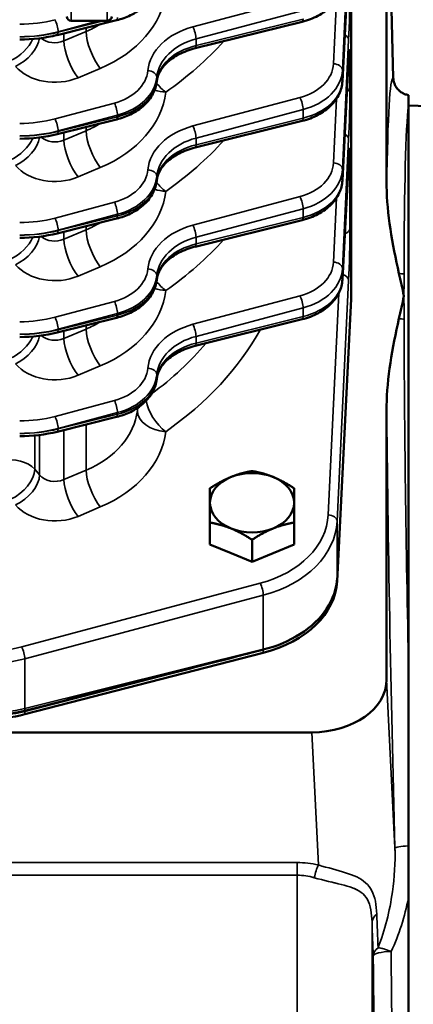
# Model space of a CAD drawing. Header units: inches. Extents: x 1 to 271, y 5 to 171.
# Tile 66 of 256: x 50.25 to 52.88, y 132.78 to 139.36. Entities that reach past the tile are written whole.
import ezdxf

# ---------------------------------------------------------------- set-up
doc = ezdxf.new("R2010")
doc.units = ezdxf.units.IN
doc.header["$LTSCALE"] = 8
doc.header["$MEASUREMENT"] = 0
doc.layers.add('Visible (ANSI)', color=7, linetype='Continuous', lineweight=50)
doc.layers.add('Visible Narrow (ANSI)', color=7, linetype='Continuous', lineweight=35)

msp = doc.modelspace()

# ---------------------------------------------------------------- linework, layer by layer
at = {"layer": 'Visible (ANSI)'}
for p, q in [((52.4678, 137.5374), (52.4678, 140.0182)), ((52.7046, 139.9312), (52.7046, 138.2483)), ((52.7249, 139.9312), (52.7485, 138.9736)), ((52.4504, 139.7563), (52.4092, 138.9505)), ((50.9005, 139.3584), (50.5034, 139.2597)), ((50.8378, 139.3535), (50.5978, 139.3535)), ((52.1403, 139.3483), (51.4249, 139.1707)), ((50.9799, 139.1438), (50.9799, 139.1438)), ((52.4504, 139.0933), (52.4092, 138.2876)), ((52.8501, 138.8581), (52.8501, 138.7861)), ((52.8501, 138.7861), (52.8501, 135.0769)), ((53.1221, 138.7786), (52.8508, 138.7881)), ((50.9005, 138.6955), (50.5034, 138.5968)), ((52.1403, 138.6854), (51.4249, 138.5078)), ((50.9799, 138.4809), (50.9799, 138.4809)), ((52.4508, 138.437), (52.4092, 137.6247)), ((50.9005, 138.0325), (50.5034, 137.9339)), ((52.1403, 138.0225), (51.4249, 137.8448)), ((50.9799, 137.818), (50.9799, 137.818)), ((52.4669, 137.497), (52.3737, 135.6092)), ((52.4669, 137.5189), (52.4678, 137.5374)), ((52.4673, 137.5155), (52.4673, 137.5281)), ((50.9005, 137.3696), (50.5034, 137.271)), ((52.1403, 137.3596), (51.4249, 137.1819)), ((50.9696, 137.1475), (50.9696, 137.1475)), ((50.3223, 136.9899), (50.3223, 136.9899)), ((52.7046, 136.7819), (52.7046, 134.9519)), ((50.9005, 136.7067), (50.5034, 136.6081)), ((50.7467, 136.1767), (50.7467, 136.1767)), ((51.5243, 135.8531), (51.5243, 136.0008)), ((52.0863, 135.8531), (52.0863, 136.0008)), ((51.6648, 135.7958), (51.5243, 135.8531)), ((51.8053, 135.7384), (51.8053, 135.886)), ((52.0863, 135.8531), (51.9458, 135.7958)), ((51.8053, 135.7384), (51.6648, 135.7958)), ((51.9458, 135.7958), (51.8053, 135.7384)), ((51.8806, 135.1293), (50.2864, 134.719)), ((50.2864, 134.741), (51.7075, 135.1067)), ((52.8501, 135.0769), (52.8501, 135.0769)), ((52.2043, 134.5983), (49.3149, 134.5983)), ((52.8501, 133.4907), (52.8501, 130.3416)), ((52.6506, 133.1685), (52.6506, 133.1685)), ((52.6506, 133.1239), (52.6506, 133.1239))]:
    msp.add_line(p, q, dxfattribs=at)
for centre, radius, start, end in [((50.5978, 139.3835), 0.03, 180, 270), ((50.8378, 139.3835), 0.03, 270, 0), ((52.8501, 138.7681), 0.02, 88, 90)]:
    msp.add_arc(centre, radius, start, end, dxfattribs=at)
for centre, major_axis, ratio, start_param, end_param in [((50.886, 139.4166), (0.0145, -0.0582), 0.250272, 0, 0.005617), ((52.1258, 139.4066), (0.0145, -0.0582), 0.250272, 0, 0.005617), ((52.3905, 139.0964), (0.0599, -0.0031), 0.730909, 0, 0.002124), ((50.886, 138.7537), (0.0145, -0.0582), 0.250272, 0, 0.005617), ((52.1258, 138.7437), (0.0145, -0.0582), 0.250272, 0, 0.005617), ((52.3909, 138.4401), (0.0599, -0.0031), 0.730909, 0, 0.002124), ((50.886, 138.0908), (0.0145, -0.0582), 0.250272, 0, 0.005618), ((52.1258, 138.0807), (0.0145, -0.0582), 0.250272, 0, 0.005618), ((51.7173, 137.5155), (0.75, 0), 0.707107, 6.248279, 6.283185), ((50.886, 137.4279), (0.0145, -0.0582), 0.250272, 0, 0.005618), ((52.1258, 137.4178), (0.0145, -0.0582), 0.250272, 0, 0.005618), ((50.886, 136.7649), (0.0145, -0.0582), 0.250272, 0, 0.005618), ((51.8053, 136.1332), (-0.281, 0), 0.707107, 5.235988, 6.283185), ((51.8053, 136.1332), (-0.281, 0), 0.707107, 4.18879, 5.235988), ((51.8053, 136.1332), (0.281, 0), 0.707107, 0, 1.047198), ((51.8053, 136.1332), (-0.281, 0), 0.707107, 0, 1.047198), ((51.8053, 136.1332), (0.281, 0), 0.707107, 5.235988, 6.283185), ((51.8053, 136.1332), (0.281, 0), 0.707107, 4.18879, 5.235988), ((51.6241, 135.6277), (0.75, 0), 0.707107, 5.061455, 6.248279), ((51.6241, 135.6495), (0.75, 0), 0.707107, 5.443788, 6.248279), ((51.7196, 135.5353), (0.6266, 0.0912), 0.645673, 4.877287, 5.318649), ((52.1779, 135.3179), (-9.442, -2.4299), 0.008969, 1.518644, 1.536992), ((52.1779, 135.3179), (-9.442, -2.4299), 0.008969, 1.366732, 1.518644), ((52.2043, 134.9519), (0.5003, 0), 0.706676, 4.712389, 6.283185), ((50.0299, 135.2393), (0.75, 0), 0.707107, 4.712389, 5.061455), ((50.0628, 135.1096), (0.6484, 0.0319), 0.612886, 4.632384, 5.033234), ((50.0299, 135.2174), (-0.75, 0), 0.707107, 1.570796, 1.919862)]:
    msp.add_ellipse(centre, major_axis=major_axis, ratio=ratio, start_param=start_param, end_param=end_param, dxfattribs=at)
for points, knots in [([(51.1686, 139.6126), (51.1656, 139.5833), (51.1565, 139.5542), (51.1277, 139.5), (51.1075, 139.4743), (51.0572, 139.4283), (51.0262, 139.4078), (50.9638, 139.3776), (50.9329, 139.3665), (50.9008, 139.3585)], [0, 0, 0, 0, 0.283889, 0.283889, 0.575629, 0.575629, 0.88688, 0.88688, 1.145409, 1.145409, 1.145409, 1.145409]), ([(52.4092, 139.6135), (52.4077, 139.5842), (52.4001, 139.5548), (52.3741, 139.4999), (52.3553, 139.4738), (52.3078, 139.4266), (52.2781, 139.4054), (52.2134, 139.3712), (52.1778, 139.3577), (52.1406, 139.3484)], [0, 0, 0, 0, 0.283132, 0.283132, 0.572716, 0.572716, 0.880754, 0.880754, 1.180369, 1.180369, 1.180369, 1.180369]), ([(51.425, 139.1707), (51.3864, 139.1611), (51.3498, 139.1473), (51.2851, 139.1138), (51.2563, 139.0935), (51.2114, 139.0503), (51.1947, 139.027), (51.1755, 138.9857), (51.1704, 138.9676), (51.1686, 138.9497)], [0, 0, 0, 0, 0.315557, 0.315557, 0.635833, 0.635833, 0.953959, 0.953959, 1.199652, 1.199652, 1.199652, 1.199652]), ([(52.4545, 139.1503), (52.4545, 139.1503), (52.4544, 139.15), (52.4542, 139.1484), (52.4539, 139.1461), (52.4532, 139.1381), (52.4526, 139.1309), (52.4516, 139.114), (52.451, 139.1044), (52.4505, 139.0937)], [0.2639964, 0.2639964, 0.2639964, 0.2639964, 0.2944014, 0.2944014, 0.3700768, 0.3700768, 0.5001561, 0.5001561, 0.6209744, 0.6209744, 0.6209744, 0.6209744]), ([(51.1686, 138.9497), (51.1657, 138.9209), (51.1567, 138.8924), (51.1287, 138.8389), (51.1089, 138.8134), (51.059, 138.7665), (51.0273, 138.7453), (50.964, 138.7147), (50.933, 138.7036), (50.9008, 138.6956)], [0, 0, 0, 0, 0.278019, 0.278019, 0.567703, 0.567703, 0.886228, 0.886228, 1.145403, 1.145403, 1.145403, 1.145403]), ([(52.4092, 138.9506), (52.4077, 138.9213), (52.4001, 138.8919), (52.3741, 138.837), (52.3553, 138.8109), (52.3078, 138.7637), (52.2781, 138.7425), (52.2134, 138.7083), (52.1778, 138.6948), (52.1406, 138.6855)], [0, 0, 0, 0, 0.283137, 0.283137, 0.572724, 0.572724, 0.880759, 0.880759, 1.180372, 1.180372, 1.180372, 1.180372]), ([(52.8501, 138.8581), (52.8413, 138.8595), (52.8326, 138.8619), (52.8243, 138.8652), (52.8158, 138.8686), (52.8078, 138.873), (52.795, 138.8817), (52.7899, 138.8858), (52.7819, 138.8935), (52.7787, 138.8969), (52.77, 138.9074), (52.7651, 138.915), (52.7603, 138.9248), (52.7595, 138.9265), (52.7551, 138.9366), (52.7524, 138.9453), (52.7494, 138.9606), (52.7487, 138.9671), (52.7485, 138.9736)], [0.0465513, 0.0465513, 0.0465513, 0.0465513, 0.1148129, 0.1148129, 0.1148129, 0.1844821, 0.1844821, 0.2339077, 0.2339077, 0.2693552, 0.2693552, 0.3386251, 0.3386251, 0.3529634, 0.3529634, 0.4222476, 0.4222476, 0.4719995, 0.4719995, 0.4719995, 0.4719995]), ([(51.425, 138.5078), (51.3864, 138.4982), (51.3498, 138.4844), (51.2851, 138.4509), (51.2563, 138.4306), (51.2114, 138.3874), (51.1947, 138.364), (51.1755, 138.3228), (51.1704, 138.3047), (51.1686, 138.2867)], [0, 0, 0, 0, 0.315562, 0.315562, 0.63584, 0.63584, 0.953963, 0.953963, 1.199652, 1.199652, 1.199652, 1.199652]), ([(52.4546, 138.4914), (52.4546, 138.4914), (52.4546, 138.4914), (52.4546, 138.4914), (52.4545, 138.4906), (52.4541, 138.4873), (52.4538, 138.4837), (52.4528, 138.4722), (52.4522, 138.4627), (52.4513, 138.447), (52.4511, 138.4423), (52.4508, 138.4374)], [0.2625881, 0.2625881, 0.2625881, 0.2625881, 0.2644639, 0.2644639, 0.3138955, 0.3138955, 0.4045014, 0.4045014, 0.5478511, 0.5478511, 0.6035785, 0.6035785, 0.6035785, 0.6035785]), ([(51.1686, 138.2867), (51.1657, 138.258), (51.1567, 138.2295), (51.1287, 138.1759), (51.1089, 138.1505), (51.059, 138.1036), (51.0273, 138.0823), (50.964, 138.0518), (50.933, 138.0407), (50.9008, 138.0326)], [0, 0, 0, 0, 0.278022, 0.278022, 0.567709, 0.567709, 0.886233, 0.886233, 1.145406, 1.145406, 1.145406, 1.145406]), ([(52.4092, 138.2877), (52.4077, 138.2589), (52.4002, 138.2302), (52.375, 138.1761), (52.3567, 138.1501), (52.3096, 138.102), (52.2792, 138.08), (52.2135, 138.0454), (52.1779, 138.0319), (52.1406, 138.0226)], [0, 0, 0, 0, 0.276963, 0.276963, 0.564125, 0.564125, 0.880416, 0.880416, 1.180362, 1.180362, 1.180362, 1.180362]), ([(51.425, 137.8449), (51.3864, 137.8353), (51.3498, 137.8215), (51.2851, 137.788), (51.2563, 137.7677), (51.2114, 137.7245), (51.1947, 137.7011), (51.1755, 137.6599), (51.1704, 137.6418), (51.1686, 137.6238)], [0, 0, 0, 0, 0.315567, 0.315567, 0.635849, 0.635849, 0.953967, 0.953967, 1.199653, 1.199653, 1.199653, 1.199653]), ([(51.1686, 137.6238), (51.1657, 137.5951), (51.1567, 137.5665), (51.1287, 137.513), (51.1089, 137.4875), (51.059, 137.4407), (51.0273, 137.4194), (50.964, 137.3889), (50.933, 137.3777), (50.9008, 137.3697)], [0, 0, 0, 0, 0.278026, 0.278026, 0.567716, 0.567716, 0.886238, 0.886238, 1.14541, 1.14541, 1.14541, 1.14541]), ([(52.4092, 137.6247), (52.4077, 137.596), (52.4002, 137.5673), (52.375, 137.5131), (52.3567, 137.4872), (52.3096, 137.4391), (52.2792, 137.417), (52.2135, 137.3824), (52.1779, 137.369), (52.1406, 137.3597)], [0, 0, 0, 0, 0.276967, 0.276967, 0.564133, 0.564133, 0.880422, 0.880422, 1.180366, 1.180366, 1.180366, 1.180366]), ([(52.7864, 137.6664), (52.7919, 137.6414), (52.7974, 137.6166), (52.8087, 137.5663), (52.8145, 137.5409), (52.8203, 137.5155), (52.8203, 137.5153), (52.8204, 137.5151)], [-0.5464072, -0.5464072, -0.5464072, -0.5464072, -0.2754789, -0.2754789, 0, 0, 0.0017883, 0.0017883, 0.0017883, 0.0017883]), ([(52.8204, 137.5151), (52.8203, 137.515), (52.8203, 137.5148), (52.8145, 137.4894), (52.8087, 137.4639), (52.7974, 137.4137), (52.7919, 137.3888), (52.7864, 137.3639)], [-0.5502779, -0.5502779, -0.5502779, -0.5502779, -0.5484829, -0.5484829, -0.2719574, -0.2719574, 0, 0, 0, 0]), ([(51.425, 137.182), (51.3864, 137.1724), (51.3498, 137.1586), (51.2851, 137.125), (51.2563, 137.1048), (51.2114, 137.0616), (51.1947, 137.0382), (51.1755, 136.997), (51.1704, 136.9789), (51.1686, 136.9609)], [0, 0, 0, 0, 0.315574, 0.315574, 0.63586, 0.63586, 0.953972, 0.953972, 1.199654, 1.199654, 1.199654, 1.199654]), ([(51.1686, 136.9609), (51.1656, 136.9316), (51.1565, 136.9025), (51.1277, 136.8483), (51.1075, 136.8227), (51.0572, 136.7767), (51.0262, 136.7562), (50.9638, 136.726), (50.9329, 136.7148), (50.9008, 136.7068)], [0, 0, 0, 0, 0.283912, 0.283912, 0.575664, 0.575664, 0.886902, 0.886902, 1.145423, 1.145423, 1.145423, 1.145423]), ([(52.85, 133.8389), (52.8501, 134.0452), (52.8501, 134.2526), (52.8501, 134.6663), (52.8501, 134.8726), (52.8501, 135.0769)], [0, 0, 0, 0, 1.57786, 1.57786, 3.155718, 3.155718, 3.155718, 3.155718]), ([(52.8501, 133.4907), (52.8501, 133.5187), (52.8501, 133.5481), (52.8501, 133.6069), (52.8501, 133.6353), (52.8501, 133.6936), (52.8501, 133.7224), (52.8501, 133.7809), (52.8501, 133.8097), (52.85, 133.8389)], [0.0000058, 0.0000058, 0.0000058, 0.0000058, 0.2172168, 0.2172168, 0.4302081, 0.4302081, 0.644559, 0.644559, 0.8576259, 0.8576259, 0.8576259, 0.8576259])]:
    msp.add_open_spline(points, degree=3, knots=knots, dxfattribs=at)
for points in [[(50.5034, 139.2598), (50.4235, 139.2399), (50.3376, 139.2296), (50.2529, 139.2296)], [(50.5034, 138.5969), (50.4235, 138.577), (50.3376, 138.5667), (50.2529, 138.5667)], [(52.7046, 138.2483), (52.7046, 138.0686), (52.744, 137.8601), (52.7864, 137.6664)], [(50.5034, 137.9339), (50.4235, 137.9141), (50.3376, 137.9038), (50.2529, 137.9038)], [(52.7864, 137.3639), (52.744, 137.1702), (52.7046, 136.9617), (52.7046, 136.7819)], [(50.5034, 137.271), (50.4235, 137.2512), (50.3376, 137.2409), (50.2529, 137.2409)], [(50.5034, 136.6081), (50.4235, 136.5883), (50.3376, 136.5779), (50.2529, 136.5779)]]:
    msp.add_open_spline(points, degree=3, dxfattribs=at)
for points in [[(51.5243, 136.2302), (51.5996, 136.2787), (51.6648, 136.3053)], [(51.6648, 136.3053), (51.73, 136.3319), (51.8053, 136.3449)], [(51.8053, 136.3449), (51.8806, 136.3319), (51.9458, 136.3053)], [(51.9458, 136.3053), (52.011, 136.2787), (52.0863, 136.2302)], [(51.5243, 136.1332), (51.5243, 136.1865), (51.5243, 136.2302)], [(52.0863, 136.2302), (52.0863, 136.1865), (52.0863, 136.1332)], [(51.5243, 136.0008), (51.5243, 136.08), (51.5243, 136.1332)], [(52.0863, 136.1332), (52.0863, 136.08), (52.0863, 136.0008)], [(51.6648, 135.9612), (51.5996, 135.9878), (51.5243, 136.0008)], [(52.0863, 136.0008), (52.011, 135.9878), (51.9458, 135.9612)], [(51.8053, 135.886), (51.73, 135.9345), (51.6648, 135.9612)], [(51.9458, 135.9612), (51.8806, 135.9345), (51.8053, 135.886)]]:
    msp.add_rational_spline(points, [1, 1.0379548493, 1], degree=2, dxfattribs=at)
at = {"layer": 'Visible Narrow (ANSI)'}
for p, q in [((50.5978, 139.3535), (50.5978, 141.0417)), ((50.8378, 141.0417), (50.8378, 139.3535)), ((52.4093, 139.0249), (52.4505, 139.8889)), ((52.4505, 139.7578), (52.4093, 138.9521)), ((52.1258, 139.5051), (51.4105, 139.3145)), ((52.3698, 139.4966), (52.3493, 139.0673)), ((51.431, 139.2338), (52.1463, 139.4243)), ((50.8129, 139.3535), (50.5094, 139.2781)), ((50.5094, 139.2813), (50.7804, 139.3535)), ((52.1463, 139.3667), (51.431, 139.189)), ((50.5094, 139.2781), (50.5094, 139.2813)), ((50.6964, 139.2828), (50.5477, 139.22)), ((50.5477, 139.22), (50.5477, 139.2708)), ((50.6964, 139.3077), (50.6964, 139.2828)), ((51.431, 139.189), (51.431, 139.2338)), ((52.4093, 138.362), (52.4505, 139.226)), ((52.4505, 139.0949), (52.4093, 138.2892)), ((52.4589, 138.9104), (52.4589, 139.0889)), ((50.6427, 138.9741), (50.7914, 139.0369)), ((52.3573, 139.0667), (52.3573, 139.0667)), ((52.4093, 138.9521), (52.4093, 139.0249)), ((51.1688, 138.9527), (51.1688, 138.9777)), ((51.2251, 138.8797), (51.2251, 138.8797)), ((52.1258, 138.8422), (51.4105, 138.6516)), ((52.3698, 138.8337), (52.3493, 138.4044)), ((50.886, 138.8049), (50.4889, 138.6992)), ((51.431, 138.5708), (52.1463, 138.7614)), ((52.1463, 138.7614), (52.1463, 138.7038)), ((52.8508, 138.7881), (52.8508, 130.3416)), ((50.5094, 138.6184), (50.9065, 138.7242)), ((50.9065, 138.7138), (50.5094, 138.6152)), ((50.9065, 138.7242), (50.9065, 138.7138)), ((52.1463, 138.7038), (51.431, 138.5261)), ((50.5094, 138.6152), (50.5094, 138.6184)), ((50.6964, 138.6199), (50.5477, 138.5571)), ((50.6964, 138.6448), (50.6964, 138.6199)), ((50.5477, 138.5571), (50.5477, 138.6078)), ((51.431, 138.5261), (51.431, 138.5708)), ((52.4093, 137.6991), (52.4505, 138.5631)), ((52.4508, 138.4386), (52.4093, 137.6263)), ((52.4589, 137.9671), (52.4589, 138.4328)), ((50.6427, 138.3111), (50.7914, 138.374)), ((52.3573, 138.4038), (52.3573, 138.4038)), ((52.4093, 138.2892), (52.4093, 138.362)), ((51.1688, 138.2898), (51.1688, 138.3148)), ((52.1258, 138.1792), (51.4105, 137.9887)), ((52.3698, 138.1712), (52.3493, 137.7415)), ((50.886, 138.142), (50.4889, 138.0363)), ((51.431, 137.9079), (52.1463, 138.0985)), ((52.1463, 138.0985), (52.1463, 138.0409)), ((50.5094, 137.9555), (50.9065, 138.0612)), ((50.9065, 138.0509), (50.5094, 137.9523)), ((50.9065, 138.0612), (50.9065, 138.0509)), ((52.1463, 138.0409), (51.431, 137.8632)), ((50.5094, 137.9523), (50.5094, 137.9555)), ((50.6964, 137.957), (50.5477, 137.8942)), ((50.6964, 137.9818), (50.6964, 137.957)), ((50.5477, 137.8942), (50.5477, 137.9449)), ((51.431, 137.8632), (51.431, 137.9079)), ((50.6427, 137.6482), (50.7914, 137.711)), ((52.3573, 137.7409), (52.3573, 137.7409)), ((52.4093, 137.6263), (52.4093, 137.6991)), ((51.1688, 137.6269), (51.1688, 137.6518)), ((52.3737, 136.0097), (52.4505, 137.6198)), ((52.1258, 137.5163), (51.4105, 137.3258)), ((52.3844, 137.5335), (52.3137, 136.0521)), ((52.4669, 137.497), (52.4669, 137.5189)), ((50.886, 137.4791), (50.4889, 137.3733)), ((51.431, 137.245), (52.1463, 137.4355)), ((52.1463, 137.4355), (52.1463, 137.378)), ((50.5094, 137.2926), (50.9065, 137.3983)), ((50.9065, 137.388), (50.5094, 137.2894)), ((50.9065, 137.3983), (50.9065, 137.388)), ((52.1463, 137.378), (51.431, 137.2003)), ((50.5094, 137.2894), (50.5094, 137.2926)), ((50.6964, 137.2941), (50.5477, 137.2313)), ((50.6964, 137.3189), (50.6964, 137.2941)), ((50.5477, 137.2313), (50.5477, 137.282)), ((51.431, 137.2003), (51.431, 137.245)), ((50.6427, 136.9853), (50.7914, 137.0481)), ((52.7272, 137.0515), (52.7272, 137.051)), ((51.1688, 136.964), (51.1688, 136.9889)), ((50.886, 136.8162), (50.4889, 136.7104)), ((51.0389, 136.7661), (51.0389, 136.749)), ((50.5094, 136.6296), (50.9065, 136.7354)), ((50.9065, 136.7251), (50.5094, 136.6264)), ((50.9065, 136.7354), (50.9065, 136.7251)), ((50.6964, 136.656), (50.6964, 136.3507)), ((50.3536, 136.3569), (50.3536, 136.5827)), ((50.386, 136.5863), (50.386, 136.319)), ((50.5094, 136.6264), (50.5094, 136.6296)), ((50.5477, 136.2879), (50.5477, 136.6191)), ((51.2014, 136.6111), (51.2014, 136.6111)), ((51.2023, 136.6304), (51.2023, 136.6305)), ((50.386, 136.319), (50.3536, 136.3569)), ((50.6964, 136.3507), (50.5477, 136.2879)), ((50.6427, 136.042), (50.7914, 136.1048)), ((52.3737, 135.631), (52.3737, 136.0097)), ((52.1638, 135.7551), (52.1638, 135.7551)), ((52.1638, 135.6487), (52.1638, 135.6487)), ((51.8601, 135.5952), (50.2664, 135.1707)), ((52.3737, 135.6092), (52.3737, 135.6311)), ((52.3737, 135.631), (52.3737, 135.6311)), ((50.2869, 135.0899), (51.8806, 135.5144)), ((51.8806, 135.5144), (51.8806, 135.1542)), ((52.7233, 135.4505), (52.7233, 135.4505)), ((52.7235, 135.4392), (52.7235, 135.4392)), ((51.8806, 135.1542), (50.2869, 134.7583)), ((51.8806, 135.1293), (51.8806, 135.1512)), ((50.2869, 134.7583), (50.2869, 135.0899)), ((52.7602, 133.8257), (52.7046, 134.9519)), ((50.2864, 134.719), (50.2864, 134.741)), ((52.2043, 134.5983), (52.2481, 133.7119)), ((52.1072, 133.7281), (47.7192, 133.7281)), ((52.1072, 133.6432), (52.1072, 133.7281)), ((47.6654, 133.6432), (52.1072, 133.6432)), ((52.1072, 133.6432), (52.1072, 132.3816)), ((52.6069, 130.3067), (52.6069, 133.3288))]:
    msp.add_line(p, q, dxfattribs=at)
msp.add_arc((52.1072, 133.1081), 0.62, 76.86848, 90, dxfattribs=at)
for centre, major_axis, ratio, start_param, end_param in [((50.3514, 139.5946), (0.88, 0), 0.731799, 5.235988, 6.198583), ((52.4502, 139.3965), (0.0062, 0.25), 0.024678, 3.962507, 5.498397), ((50.2529, 139.8366), (-0.69, 0), 0.731799, 1.570796, 1.919862), ((50.4889, 139.3212), (-0.0154, 0.058), 0.233383, 3.893911, 5.431907), ((50.886, 139.4166), (0.0145, -0.0582), 0.250272, 0.005617, 0.756396), ((52.1258, 139.4066), (0.0145, -0.0582), 0.250272, 0.005617, 0.756396), ((50.2529, 139.7957), (0.75, 0), 0.729824, 4.712389, 5.061455), ((50.2529, 139.7604), (-0.75, 0), 0.684389, 1.570796, 1.919862), ((50.4889, 139.318), (0.0145, -0.0582), 0.250272, 0.005617, 0.756396), ((50.3514, 139.7242), (-0.69, 0), 0.738599, 2.094395, 2.260661), ((50.7914, 139.1664), (0.0739, -0.175), 0.341155, 3.851094, 5.391661), ((51.5678, 138.9982), (-0.46, 0), 0.731799, 5.061455, 6.213905), ((51.4105, 139.2736), (-0.0154, 0.058), 0.233383, 3.893911, 5.431907), ((50.1925, 139.2178), (-0.1445, -0.1234), 0.578466, 1.112008, 2.269533), ((50.2248, 139.1799), (-0.1445, -0.1234), 0.578466, 1.112008, 2.565406), ((50.4877, 139.3001), (-0.12, 0), 0.770896, 0.715527, 2.094395), ((50.6427, 139.1036), (0.0739, -0.175), 0.341155, 3.851094, 5.391661), ((51.5678, 138.9573), (0.4, 0), 0.735503, 1.919862, 3.072312), ((49.3678, 140.2991), (2.69, 0), 0.731799, 5.476104, 5.701885), ((52.3905, 139.2275), (0.0599, -0.0029), 0.681583, 0.033731, 0.989654), ((51.5678, 138.9339), (-0.4, 0), 0.67871, 5.061455, 6.213905), ((51.4105, 139.2289), (-0.0145, 0.0582), 0.250272, 2.394267, 2.394641), ((51.4105, 139.2289), (0.0145, -0.0582), 0.250272, 0.005615, 0.756396), ((52.4502, 138.9121), (0.0062, 0.25), 0.024678, 5.498397, 7.034287), ((52.399, 139.0904), (0.06, 0), 0.707107, 5.702068, 6.248279), ((52.3905, 139.0964), (0.0599, -0.0031), 0.730909, 0.002124, 0.036167), ((52.4505, 138.9625), (0.0059, -0.24), 0.024678, 2.044138, 2.044913), ((50.4877, 139.1705), (0.31, 0), 0.731799, 3.700098, 5.235988), ((50.7697, 139.0387), (-0.34, 0), 0.731799, 1.919862, 3.072312), ((51.1089, 138.9806), (0.0597, -0.0057), 0.680364, 0.066841, 1.635221), ((52.0095, 139.076), (-0.34, 0), 0.731799, 1.919862, 3.106686), ((52.0095, 139.035), (0.4, 0), 0.728096, 5.061455, 6.248279), ((52.3493, 139.0264), (0.0599, -0.0029), 0.681583, 0.033731, 1.603309), ((50.7697, 138.9978), (0.4, 0), 0.728096, 5.061455, 6.213905), ((50.7697, 138.9717), (-0.4, 0), 0.686118, 1.919862, 3.072312), ((51.2282, 139.0068), (0.109, -0.1556), 0.471826, 4.822084, 5.304993), ((51.1089, 138.9556), (0.0597, -0.0061), 0.729601, 6.183632, 6.186459), ((51.1089, 138.9556), (0.0597, -0.0061), 0.729601, 0.00182, 0.071638), ((52.0095, 138.9617), (-0.4, 0), 0.686118, 1.919862, 3.106686), ((52.3493, 138.9536), (0.0599, -0.0031), 0.730909, 6.232716, 6.235248), ((52.3493, 138.9536), (0.0599, -0.0031), 0.730909, 0.00111, 0.036167), ((52.8647, 134.2736), (0.1161, -4.7), 0.024678, 3.141613, 3.703928), ((50.3514, 138.9317), (0.88, 0), 0.731799, 5.235988, 6.198583), ((51.2282, 139.0068), (-0.1887, 0.0219), 0.679562, 1.250387, 1.649385), ((51.1089, 138.9556), (-0.0597, 0.0061), 0.729601, 2.606387, 2.612427), ((52.0095, 138.9178), (0.34, 0), 0.682414, 6.097489, 6.097736), ((52.3493, 138.9536), (-0.0599, 0.0031), 0.730909, 2.003363, 2.003623), ((52.399, 138.9119), (0.06, 0), 0.707107, 5.455865, 6.248279), ((52.4502, 138.7336), (0.0062, 0.25), 0.024678, 3.962507, 5.498397), ((52.1258, 138.8012), (-0.0154, 0.058), 0.233383, 3.893911, 5.431907), ((50.886, 138.764), (-0.0154, 0.058), 0.233383, 3.893911, 5.431907), ((50.7697, 138.9278), (0.34, 0), 0.682414, 5.535726, 5.536496), ((52.9846, 134.2766), (-0.1161, 4.58), 0.025323, 0.175002, 0.738102), ((50.2529, 139.1737), (-0.69, 0), 0.731799, 1.570796, 1.919862), ((50.4889, 138.6582), (-0.0154, 0.058), 0.233383, 3.893911, 5.431907), ((50.886, 138.7537), (0.0145, -0.0582), 0.250272, 0.005617, 0.756396), ((52.1258, 138.7437), (0.0145, -0.0582), 0.250272, 0.005617, 0.756396), ((50.2529, 139.1327), (0.75, 0), 0.729824, 4.712389, 5.061455), ((50.2529, 139.0975), (-0.75, 0), 0.684389, 1.570796, 1.919862), ((50.4889, 138.655), (0.0145, -0.0582), 0.250272, 0.005617, 0.756396), ((50.3514, 139.0612), (-0.69, 0), 0.738599, 2.094395, 2.260661), ((50.7914, 138.5035), (0.0739, -0.175), 0.341155, 3.851094, 5.391661), ((51.5678, 138.3353), (-0.46, 0), 0.731799, 5.061455, 6.213905), ((51.4105, 138.6107), (-0.0154, 0.058), 0.233383, 3.893911, 5.431907), ((50.1925, 138.5549), (-0.1445, -0.1234), 0.578466, 1.112008, 2.269533), ((50.2248, 138.517), (-0.1445, -0.1234), 0.578466, 1.112008, 2.565406), ((50.4877, 138.6372), (-0.12, 0), 0.770896, 0.715528, 2.094395), ((50.6427, 138.4407), (0.0739, -0.175), 0.341155, 3.851094, 5.391661), ((51.5678, 138.2944), (0.4, 0), 0.735503, 1.919862, 3.072312), ((49.3678, 139.6361), (2.69, 0), 0.731799, 5.476104, 5.701885), ((52.3905, 138.5646), (0.0599, -0.0029), 0.681583, 0.033731, 0.989654), ((51.5678, 138.271), (-0.4, 0), 0.67871, 5.061455, 6.213905), ((51.4105, 138.566), (-0.0145, 0.0582), 0.250272, 2.394267, 2.39464), ((51.4105, 138.566), (0.0145, -0.0582), 0.250272, 0.005615, 0.756396), ((52.4505, 138.2631), (0.0059, 0.24), 0.024678, 5.498397, 7.034287), ((52.399, 138.4343), (0.06, 0), 0.707107, 5.713401, 6.248279), ((52.3909, 138.4401), (0.0599, -0.0031), 0.730909, 0.002124, 0.036167), ((50.4877, 138.5076), (0.31, 0), 0.731799, 3.700098, 5.235988), ((50.7697, 138.3758), (-0.34, 0), 0.731799, 1.919862, 3.072312), ((51.1089, 138.3177), (0.0597, -0.0057), 0.680364, 0.066841, 1.635221), ((52.0095, 138.4131), (-0.34, 0), 0.731799, 1.919862, 3.106686), ((52.0095, 138.3721), (0.4, 0), 0.728096, 5.061455, 6.248279), ((52.3493, 138.3634), (0.0599, -0.0029), 0.681583, 0.033731, 1.603309), ((50.7697, 138.3349), (0.4, 0), 0.728096, 5.061455, 6.213905), ((50.7697, 138.3088), (-0.4, 0), 0.686118, 1.919862, 3.072312), ((51.1089, 138.2927), (0.0597, -0.0061), 0.729601, 6.183632, 6.186456), ((51.1089, 138.2927), (0.0597, -0.0061), 0.729601, 0.001819, 0.071638), ((52.0095, 138.2988), (-0.4, 0), 0.686118, 1.919862, 3.106686), ((52.3493, 138.2907), (0.0599, -0.0031), 0.730909, 6.232716, 6.2349), ((52.3493, 138.2907), (0.0599, -0.0031), 0.730909, 0.001109, 0.036167), ((50.3514, 138.2687), (0.88, 0), 0.731799, 5.235988, 6.198583), ((51.2282, 138.3439), (-0.1887, 0.0219), 0.679562, 1.250387, 1.649385), ((51.1089, 138.2927), (-0.0597, 0.0061), 0.729601, 2.610466, 2.612427), ((51.2282, 138.3439), (0.109, -0.1556), 0.471826, 4.822084, 5.304993), ((52.3493, 138.2907), (-0.0599, 0.0031), 0.730909, 2.003372, 2.003623), ((52.1258, 138.1383), (-0.0154, 0.058), 0.233383, 3.893911, 5.431907), ((52.0095, 138.2549), (0.34, 0), 0.682414, 6.097489, 6.097732), ((50.886, 138.1011), (-0.0154, 0.058), 0.233383, 3.893911, 5.431907), ((50.7697, 138.2649), (0.34, 0), 0.682414, 5.535726, 5.541686), ((50.2529, 138.5107), (-0.69, 0), 0.731799, 1.570796, 1.919862), ((50.4889, 137.9953), (-0.0154, 0.058), 0.233383, 3.893911, 5.431907), ((50.886, 138.0908), (0.0145, -0.0582), 0.250272, 0.005618, 0.756396), ((52.1258, 138.0807), (0.0145, -0.0582), 0.250272, 0.005618, 0.756396), ((50.2529, 138.4698), (0.75, 0), 0.729824, 4.712389, 5.061455), ((50.2529, 138.4346), (-0.75, 0), 0.684389, 1.570796, 1.919862), ((50.4889, 137.9921), (0.0145, -0.0582), 0.250272, 0.005617, 0.756396), ((50.3514, 138.3983), (-0.69, 0), 0.738599, 2.094395, 2.260661), ((50.7914, 137.8406), (0.0739, -0.175), 0.341155, 3.851094, 5.391661), ((51.5678, 137.6724), (-0.46, 0), 0.731799, 5.061455, 6.213905), ((51.4105, 137.9478), (-0.0154, 0.058), 0.233383, 3.893911, 5.431907), ((52.399, 137.9686), (0.06, 0), 0.707107, 5.158772, 6.248279), ((52.4502, 137.7903), (0.0062, 0.25), 0.024678, 3.962507, 5.498397), ((50.1925, 137.892), (-0.1445, -0.1234), 0.578466, 1.112008, 2.269532), ((50.2248, 137.8541), (-0.1445, -0.1234), 0.578466, 1.112008, 2.565405), ((50.4877, 137.9743), (-0.12, 0), 0.770896, 0.715529, 2.094395), ((50.6427, 137.7778), (0.0739, -0.175), 0.341155, 3.851094, 5.391661), ((51.5678, 137.6315), (0.4, 0), 0.735503, 1.919862, 3.072312), ((49.3678, 138.9732), (2.69, 0), 0.731799, 5.476104, 5.701885), ((50.8715, 137.7918), (0.19, 0), 0.707107, 2.55543, 2.555637), ((51.5678, 137.6081), (-0.4, 0), 0.67871, 5.061455, 6.213905), ((51.4105, 137.9031), (-0.0145, 0.0582), 0.250272, 2.394267, 2.39464), ((51.4105, 137.9031), (0.0145, -0.0582), 0.250272, 0.005616, 0.756396), ((50.4877, 137.8447), (0.31, 0), 0.731799, 3.700098, 5.235988), ((50.7697, 137.7129), (-0.34, 0), 0.731799, 1.919862, 3.072312), ((51.1089, 137.6548), (0.0597, -0.0057), 0.680364, 0.066841, 1.635221), ((52.0095, 137.7501), (-0.34, 0), 0.731799, 1.919862, 3.106686), ((52.0095, 137.7092), (0.4, 0), 0.728096, 5.061455, 6.248279), ((52.3493, 137.7005), (0.0599, -0.0029), 0.681583, 0.033731, 1.603309), ((50.7697, 137.672), (0.4, 0), 0.728096, 5.061455, 6.213905), ((50.7697, 137.6459), (-0.4, 0), 0.686118, 1.919862, 3.072312), ((51.1089, 137.6298), (0.0597, -0.0061), 0.729601, 0.001818, 0.071638), ((52.0095, 137.6359), (-0.4, 0), 0.686118, 1.919862, 3.106686), ((52.3493, 137.6278), (0.0599, -0.0031), 0.730909, 6.232716, 6.234899), ((52.3493, 137.6278), (0.0599, -0.0031), 0.730909, 0.001109, 0.036167), ((52.3905, 137.6213), (0.0599, -0.0029), 0.681583, 0.033731, 1.255164), ((52.8207, 137.7514), (0.12, -0.0003), 0.739314, 4.424737, 4.714177), ((51.2282, 137.681), (-0.1887, 0.0219), 0.679562, 1.250388, 1.649385), ((51.1089, 137.6298), (-0.0597, 0.0061), 0.729601, 2.610471, 2.612427), ((51.2282, 137.681), (0.109, -0.1556), 0.471826, 4.822084, 5.304993), ((51.1089, 137.6298), (0.0597, -0.0061), 0.729601, 6.183632, 6.186454), ((52.3493, 137.6278), (-0.0599, 0.0031), 0.730909, 2.003382, 2.003623), ((50.3514, 137.6058), (0.88, 0), 0.731799, 5.235988, 6.198583), ((52.1258, 137.4754), (-0.0154, 0.058), 0.233383, 3.893911, 5.431907), ((52.0095, 137.592), (0.34, 0), 0.682414, 6.097489, 6.097728), ((50.886, 137.4382), (-0.0154, 0.058), 0.233383, 3.893911, 5.431907), ((50.7697, 137.602), (0.34, 0), 0.682414, 5.535726, 5.54168), ((50.2529, 137.8478), (-0.69, 0), 0.731799, 1.570796, 1.919862), ((50.4889, 137.3324), (-0.0154, 0.058), 0.233383, 3.893911, 5.431907), ((50.886, 137.4279), (0.0145, -0.0582), 0.250272, 0.005618, 0.756396), ((52.1258, 137.4178), (0.0145, -0.0582), 0.250272, 0.005618, 0.756396), ((52.8207, 137.4414), (0.12, 0.0003), 0.673359, 4.421466, 4.710906), ((52.9846, 134.2766), (-0.1161, 4.58), 0.025323, 0.83141, 1.39451), ((50.2529, 137.8069), (0.75, 0), 0.729824, 4.712389, 5.061455), ((50.3514, 137.7354), (-0.69, 0), 0.738599, 2.094395, 2.260661), ((50.7914, 137.1777), (0.0739, -0.175), 0.341155, 3.851094, 5.391661), ((51.5678, 137.0095), (-0.46, 0), 0.731799, 5.061455, 6.213905), ((51.4105, 137.2849), (-0.0154, 0.058), 0.233383, 3.893911, 5.431907), ((50.1925, 137.2291), (-0.1445, -0.1234), 0.578466, 1.112008, 2.269531), ((50.2248, 137.1912), (-0.1445, -0.1234), 0.578466, 1.112008, 2.565404), ((50.2529, 137.7717), (-0.75, 0), 0.684389, 1.570796, 1.919862), ((50.4877, 137.3114), (-0.12, 0), 0.770896, 0.715531, 2.094395), ((50.4889, 137.3292), (0.0145, -0.0582), 0.250272, 0.005618, 0.756396), ((50.6427, 137.1149), (0.0739, -0.175), 0.341155, 3.851094, 5.391661), ((48.2288, 138.0299), (-2.69, 0), 0.731799, 2.736162, 2.736198), ((51.5678, 136.9686), (0.4, 0), 0.735503, 1.919862, 3.072312), ((49.3678, 138.0299), (2.69, 0), 0.731799, 5.476104, 5.897922), ((49.3678, 138.1595), (-2.5, 0), 0.733676, 2.355371, 2.591232), ((51.5678, 136.9452), (-0.4, 0), 0.67871, 5.061455, 6.213905), ((51.4105, 137.2402), (-0.0145, 0.0582), 0.250272, 2.394267, 2.39464), ((51.4105, 137.2402), (0.0145, -0.0582), 0.250272, 0.005616, 0.756396), ((50.4877, 137.1818), (0.31, 0), 0.731799, 3.700098, 5.235988), ((50.7697, 137.05), (-0.34, 0), 0.731799, 1.919862, 3.072312), ((51.1089, 136.9919), (0.0597, -0.0057), 0.680364, 0.066841, 1.635221), ((50.7697, 137.0091), (0.4, 0), 0.728096, 5.061455, 6.213905), ((50.7697, 136.983), (-0.4, 0), 0.686118, 1.919862, 3.072312), ((51.1089, 136.9669), (0.0597, -0.0061), 0.729601, 0.001817, 0.071638), ((51.1089, 136.9669), (-0.0597, 0.0061), 0.729601, 2.606398, 2.612427), ((51.1089, 136.9669), (0.0597, -0.0061), 0.729601, 6.183632, 6.187098), ((50.886, 136.7753), (-0.0154, 0.058), 0.233383, 3.893911, 5.431907), ((50.7697, 136.9391), (0.34, 0), 0.682414, 5.535726, 5.536473), ((51.2282, 136.7377), (-0.19, 0), 0.707107, 6.046064, 6.198583), ((51.2282, 136.7377), (0.109, -0.1556), 0.471826, 3.898437, 5.304993), ((52.8647, 134.2736), (0.1161, -4.7), 0.024678, 4.148834, 4.807225), ((50.2529, 137.1849), (-0.69, 0), 0.731799, 1.570796, 1.919862), ((50.4889, 136.6695), (-0.0154, 0.058), 0.233383, 3.893911, 5.431907), ((50.3514, 136.7921), (-0.69, 0), 0.738599, 2.094395, 3.05699), ((50.886, 136.7649), (0.0145, -0.0582), 0.250272, 0.005618, 0.756396), ((51.2282, 136.7377), (-0.1887, 0.0219), 0.679562, 0.081538, 1.649385), ((50.2529, 137.144), (0.75, 0), 0.729824, 4.712389, 5.061455), ((50.2529, 137.1088), (-0.75, 0), 0.684389, 1.570796, 1.919862), ((50.4889, 136.6663), (0.0145, -0.0582), 0.250272, 0.005618, 0.756396), ((50.3514, 136.6625), (0.88, 0), 0.731799, 5.235988, 6.198583), ((50.1925, 136.2858), (-0.19, 0), 0.707107, 3.700098, 5.023972), ((50.1925, 136.2858), (-0.1445, -0.1234), 0.578466, 1.112008, 2.664309), ((50.2248, 136.2478), (-0.1445, -0.1234), 0.578466, 1.112008, 2.664309), ((50.4877, 136.3681), (-0.12, 0), 0.770896, 0.558505, 2.094395), ((50.7914, 136.2344), (0.0739, -0.175), 0.341155, 3.851094, 5.391661), ((50.6427, 136.1716), (0.0739, -0.175), 0.341155, 3.851094, 5.391661), ((50.4877, 136.2385), (0.31, 0), 0.731799, 3.700098, 5.235988), ((51.6241, 136.0697), (-0.69, 0), 0.731799, 1.919862, 3.106686), ((52.3137, 136.0111), (0.0599, -0.0029), 0.681583, 0.033731, 1.603309), ((51.6241, 136.0288), (0.75, 0), 0.729824, 5.061455, 6.248279), ((52.1638, 135.593), (0.56, 0), 0.707107, 1.196726, 1.19682), ((51.8053, 135.9679), (-0.281, 0), 0.707107, 1.042271, 1.047198), ((51.8053, 135.9679), (-0.281, 0), 0.707107, 1.047198, 1.052124), ((51.8053, 135.9679), (-0.281, 0), 0.707107, 2.089469, 2.094395), ((51.8053, 135.9679), (-0.281, 0), 0.707107, 2.094395, 2.099321), ((51.8601, 135.5543), (-0.0154, 0.058), 0.233383, 3.893911, 5.431907), ((51.6241, 135.6379), (-0.75, 0), 0.686365, 1.919862, 2.302195), ((50.0304, 135.6452), (-0.69, 0), 0.731799, 1.570796, 1.919862), ((50.2664, 135.1298), (-0.0154, 0.058), 0.233383, 3.893911, 5.431907), ((51.8396, 135.2339), (0.0289, -0.1165), 0.250272, 0.720552, 0.756396), ((50.0304, 135.6043), (0.75, 0), 0.729824, 4.712389, 5.061455), ((50.0304, 135.242), (-0.75, 0), 0.686365, 1.570796, 1.919862), ((50.2459, 134.8381), (0.0289, -0.1165), 0.250272, 0.550292, 0.756396), ((52.8801, 133.8287), (-0.12, -0.0032), 0.095267, 4.963608, 6.258392), ((52.2481, 133.627), (0.0273, 0.1169), 0.221542, 0.811217, 1.622433), ((52.1072, 133.0232), (0, 0.62), 0.806452, 6.053997, 6.283185), ((52.7268, 133.3288), (-0.1199, -0.0041), 0.698761, 5.516368, 6.23438), ((53.8655, 101.3134), (-1.6183, 42.8921), 0.000598, 0.726177, 0.734042), ((53.7456, 101.3134), (-1.4983, 42.8937), 0.000713, 0.728154, 0.736019), ((52.7345, 133.1032), (-0.1199, -0.0041), 0.698893, 5.508495, 6.234371), ((52.7345, 133.1032), (-0.1091, 0.05), 0.228155, 4.816651, 5.743519), ((52.7345, 133.1032), (0.1091, -0.05), 0.228155, 2.194221, 2.295246), ((52.7345, 133.1032), (-0.12, -0.0011), 0.249634, 4.710142, 6.247137), ((52.7735, 134.2766), (0, -4.7), 0.034921, 4.964701, 5.704594), ((52.8935, 134.2766), (0, 4.58), 0.035836, 1.823109, 2.604442)]:
    msp.add_ellipse(centre, major_axis=major_axis, ratio=ratio, start_param=start_param, end_param=end_param, dxfattribs=at)
for points in [[(52.73, 137.9607), (52.73, 137.9605), (52.7299, 137.9604), (52.7299, 137.9603)], [(52.8204, 137.5151), (52.8204, 137.5655), (52.8205, 137.6147), (52.8207, 137.6626)], [(52.8207, 137.3606), (52.8205, 137.4132), (52.8204, 137.4648), (52.8204, 137.5151)], [(52.7605, 133.7394), (52.7611, 133.7682), (52.7611, 133.7969), (52.7602, 133.8257)], [(52.36, 133.5918), (52.3511, 133.5939), (52.342, 133.5961), (52.3328, 133.5982)], [(52.7345, 133.1332), (52.7878, 133.2463), (52.8258, 133.3668), (52.8501, 133.4907)]]:
    msp.add_open_spline(points, degree=3, dxfattribs=at)
for points, knots in [([(52.7602, 133.8257), (52.7631, 133.7274), (52.7486, 133.4979), (52.6933, 133.2771), (52.6468, 133.159)], [0, 0, 0, 0, 0.824665, 1.924218, 1.924218, 1.924218, 1.924218]), ([(52.6385, 133.384), (52.6363, 133.4439), (52.6225, 133.5256), (52.5532, 133.6139), (52.4375, 133.6618), (52.3126, 133.6929), (52.2481, 133.7119)], [0, 0, 0, 0, 0.640081, 0.960121, 1.600202, 2.240283, 2.240283, 2.240283, 2.240283]), ([(52.2208, 133.627), (52.2851, 133.6084), (52.4095, 133.5823), (52.5243, 133.5468), (52.5924, 133.4685), (52.6053, 133.3888), (52.6069, 133.3288)], [-2.240283, -2.240283, -2.240283, -2.240283, -1.600202, -0.960121, -0.640081, 0, 0, 0, 0]), ([(52.6069, 133.3288), (52.6053, 133.3888), (52.5924, 133.4685), (52.5407, 133.5279), (52.5062, 133.5469), (52.4892, 133.5541)], [0, 0, 0, 0, 0.640084, 0.960127, 1.214626, 1.214626, 1.214626, 1.214626])]:
    msp.add_open_spline(points, degree=3, knots=knots, dxfattribs=at)

doc.saveas('drawing.dxf')
